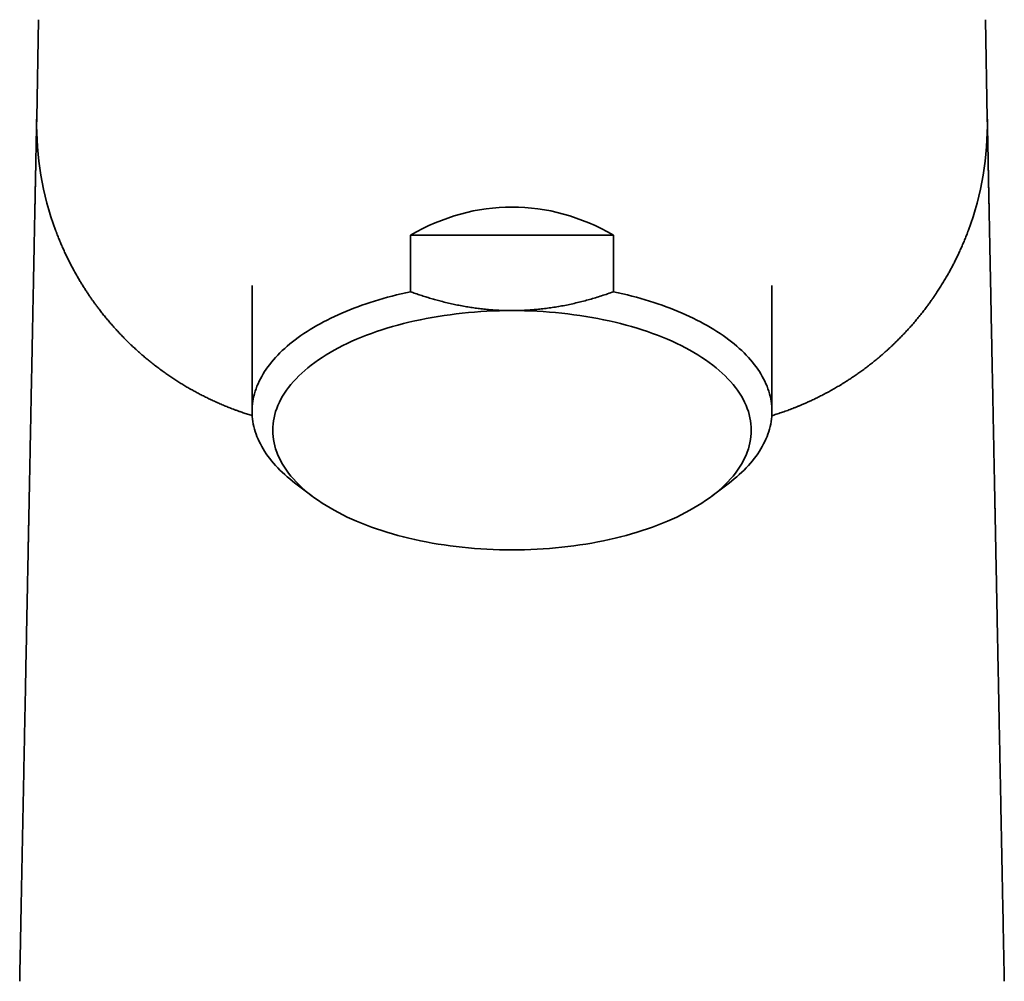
# Model space of a CAD drawing. Header units: millimetres. Extents: x 8 to 580, y 12 to 376.
# Tile 15 of 20: x 281 to 326, y 298 to 342. Entities that reach past the tile are written whole.
import ezdxf

# ---------------------------------------------------------------- set-up
doc = ezdxf.new("R2010")
doc.units = ezdxf.units.MM

msp = doc.modelspace()

# ---------------------------------------------------------------- linework, layer by layer
at = {"color": 7, "linetype": 'Continuous', "lineweight": 35}
for p, q in [((281.649, 337.52), (281.738, 342.058)), ((325.262, 342.058), (325.351, 337.52)), ((282.52, 332.377), (282.518, 332.381)), ((298.831, 329.55), (298.831, 332.148)), ((298.831, 332.148), (308.169, 332.148)), ((308.169, 332.148), (308.169, 329.55)), ((291.55, 329.842), (291.55, 324.05)), ((315.45, 324.05), (315.45, 329.842)), ((293.508, 320.773), (294.302, 320.168)), ((312.698, 320.168), (313.492, 320.773))]:
    msp.add_line(p, q, dxfattribs=at)
at = {"color": 7, "linetype": 'Continuous', "lineweight": 35, "flags": 128}
for points in [[(298.831, 329.55), (298.617, 329.504), (298.406, 329.455), (298.196, 329.405), (297.988, 329.352), (297.783, 329.297), (297.579, 329.24), (297.378, 329.182), (297.179, 329.121), (296.983, 329.059), (296.789, 328.994), (296.597, 328.928), (296.409, 328.86), (296.222, 328.79), (296.039, 328.718), (295.859, 328.644), (295.681, 328.569), (295.506, 328.492), (295.335, 328.413), (295.166, 328.333), (295.001, 328.251), (294.839, 328.167), (294.68, 328.082), (294.525, 327.995), (294.373, 327.907), (294.224, 327.817), (294.079, 327.726), (293.937, 327.634), (293.8, 327.54), (293.665, 327.445), (293.535, 327.348), (293.408, 327.25), (293.286, 327.151), (293.167, 327.051), (293.052, 326.95), (292.941, 326.848), (292.834, 326.744), (292.731, 326.64), (292.632, 326.534), (292.537, 326.428), (292.446, 326.321), (292.36, 326.213), (292.278, 326.104), (292.2, 325.994), (292.126, 325.883), (292.057, 325.772), (291.992, 325.66), (291.932, 325.548), (291.875, 325.435), (291.824, 325.321), (291.776, 325.207), (291.733, 325.093), (291.695, 324.978), (291.661, 324.863), (291.632, 324.747), (291.607, 324.632), (291.586, 324.516), (291.57, 324.399), (291.559, 324.283), (291.552, 324.167), (291.55, 324.05), (291.552, 323.934), (291.559, 323.817), (291.57, 323.701), (291.586, 323.585), (291.607, 323.469), (291.632, 323.353), (291.661, 323.238), (291.695, 323.123), (291.733, 323.008), (291.776, 322.893), (291.824, 322.779), (291.875, 322.666), (291.932, 322.553), (291.992, 322.44), (292.057, 322.328), (292.126, 322.217), (292.2, 322.107), (292.278, 321.997), (292.36, 321.888), (292.446, 321.78), (292.537, 321.673), (292.632, 321.566), (292.731, 321.461), (292.834, 321.356), (292.941, 321.253), (293.052, 321.151), (293.167, 321.049), (293.286, 320.949), (293.408, 320.85), (293.508, 320.773)], [(313.492, 320.773), (313.592, 320.85), (313.714, 320.949), (313.833, 321.049), (313.948, 321.151), (314.059, 321.253), (314.166, 321.356), (314.269, 321.461), (314.368, 321.566), (314.463, 321.673), (314.554, 321.78), (314.64, 321.888), (314.722, 321.997), (314.8, 322.107), (314.874, 322.217), (314.943, 322.328), (315.008, 322.44), (315.068, 322.553), (315.125, 322.666), (315.176, 322.779), (315.224, 322.893), (315.267, 323.008), (315.305, 323.123), (315.339, 323.238), (315.368, 323.353), (315.393, 323.469), (315.414, 323.585), (315.43, 323.701), (315.441, 323.817), (315.448, 323.934), (315.45, 324.05), (315.448, 324.167), (315.441, 324.283), (315.43, 324.399), (315.414, 324.516), (315.393, 324.632), (315.368, 324.747), (315.339, 324.863), (315.305, 324.978), (315.267, 325.093), (315.224, 325.207), (315.176, 325.321), (315.125, 325.435), (315.068, 325.548), (315.008, 325.66), (314.943, 325.772), (314.874, 325.883), (314.8, 325.994), (314.722, 326.104), (314.64, 326.213), (314.554, 326.321), (314.463, 326.428), (314.368, 326.534), (314.269, 326.64), (314.166, 326.744), (314.059, 326.848), (313.948, 326.95), (313.833, 327.051), (313.714, 327.151), (313.592, 327.25), (313.465, 327.348), (313.335, 327.445), (313.2, 327.54), (313.063, 327.634), (312.921, 327.726), (312.776, 327.817), (312.627, 327.907), (312.475, 327.995), (312.32, 328.082), (312.161, 328.167), (311.999, 328.251), (311.834, 328.333), (311.665, 328.413), (311.494, 328.492), (311.319, 328.569), (311.141, 328.644), (310.961, 328.718), (310.778, 328.79), (310.591, 328.86), (310.403, 328.928), (310.211, 328.994), (310.017, 329.059), (309.821, 329.121), (309.622, 329.182), (309.421, 329.24), (309.217, 329.297), (309.012, 329.352), (308.804, 329.405), (308.594, 329.455), (308.383, 329.504), (308.169, 329.55)], [(303.5, 328.684), (303.212, 328.682), (302.924, 328.677), (302.637, 328.667), (302.35, 328.654), (302.064, 328.637), (301.779, 328.617), (301.495, 328.592), (301.213, 328.564), (300.932, 328.532), (300.653, 328.497), (300.376, 328.458), (300.101, 328.415), (299.828, 328.369), (299.558, 328.319), (299.29, 328.266), (299.026, 328.209), (298.764, 328.149), (298.506, 328.085), (298.251, 328.018), (298, 327.947), (297.753, 327.874), (297.509, 327.797), (297.27, 327.717), (297.034, 327.634), (296.804, 327.548), (296.577, 327.459), (296.356, 327.367), (296.14, 327.272), (295.928, 327.174), (295.722, 327.073), (295.521, 326.97), (295.325, 326.865), (295.136, 326.756), (294.951, 326.646), (294.773, 326.532), (294.601, 326.417), (294.435, 326.3), (294.275, 326.18), (294.121, 326.058), (293.974, 325.934), (293.833, 325.809), (293.699, 325.681), (293.572, 325.552), (293.451, 325.421), (293.337, 325.289), (293.231, 325.155), (293.131, 325.02), (293.038, 324.884), (292.953, 324.746), (292.875, 324.608), (292.804, 324.468), (292.74, 324.328), (292.684, 324.187), (292.635, 324.045), (292.594, 323.902), (292.56, 323.759), (292.534, 323.616), (292.515, 323.472), (292.504, 323.328), (292.5, 323.184), (292.504, 323.04), (292.515, 322.896), (292.534, 322.753), (292.56, 322.609), (292.594, 322.466), (292.635, 322.324), (292.684, 322.182), (292.74, 322.041), (292.804, 321.9), (292.875, 321.761), (292.953, 321.622), (293.038, 321.485), (293.131, 321.348), (293.231, 321.213), (293.337, 321.08), (293.451, 320.947), (293.572, 320.816), (293.699, 320.687), (293.833, 320.56), (293.974, 320.434), (294.121, 320.311), (294.275, 320.189), (294.435, 320.069), (294.601, 319.951), (294.773, 319.836), (294.951, 319.723), (295.136, 319.612), (295.325, 319.504), (295.521, 319.398), (295.722, 319.295), (295.928, 319.195), (296.14, 319.097), (296.356, 319.002), (296.577, 318.91), (296.804, 318.821), (297.034, 318.735), (297.27, 318.652), (297.509, 318.572), (297.753, 318.495), (298, 318.421), (298.251, 318.351), (298.506, 318.284), (298.764, 318.22), (299.026, 318.16), (299.29, 318.103), (299.558, 318.05), (299.828, 318), (300.101, 317.953), (300.376, 317.911), (300.653, 317.872), (300.932, 317.836), (301.213, 317.804), (301.495, 317.776), (301.779, 317.752), (302.064, 317.731), (302.35, 317.714), (302.637, 317.701), (302.924, 317.692), (303.212, 317.686), (303.5, 317.684)], [(303.5, 317.684), (303.788, 317.686), (304.076, 317.692), (304.363, 317.701), (304.65, 317.714), (304.936, 317.731), (305.221, 317.752), (305.505, 317.776), (305.787, 317.804), (306.068, 317.836), (306.347, 317.872), (306.624, 317.911), (306.899, 317.953), (307.172, 318), (307.442, 318.05), (307.71, 318.103), (307.974, 318.16), (308.236, 318.22), (308.494, 318.284), (308.749, 318.351), (309, 318.421), (309.247, 318.495), (309.491, 318.572), (309.73, 318.652), (309.966, 318.735), (310.196, 318.821), (310.423, 318.91), (310.644, 319.002), (310.86, 319.097), (311.072, 319.195), (311.278, 319.295), (311.479, 319.398), (311.675, 319.504), (311.864, 319.612), (312.049, 319.723), (312.227, 319.836), (312.399, 319.951), (312.565, 320.069), (312.725, 320.189), (312.879, 320.311), (313.026, 320.434), (313.167, 320.56), (313.301, 320.687), (313.428, 320.816), (313.549, 320.947), (313.663, 321.08), (313.769, 321.213), (313.869, 321.348), (313.962, 321.485), (314.047, 321.622), (314.125, 321.761), (314.196, 321.9), (314.26, 322.041), (314.316, 322.182), (314.365, 322.324), (314.406, 322.466), (314.44, 322.609), (314.466, 322.753), (314.485, 322.896), (314.496, 323.04), (314.5, 323.184), (314.496, 323.328), (314.485, 323.472), (314.466, 323.616), (314.44, 323.759), (314.406, 323.902), (314.365, 324.045), (314.316, 324.187), (314.26, 324.328), (314.196, 324.468), (314.125, 324.608), (314.047, 324.746), (313.962, 324.884), (313.869, 325.02), (313.769, 325.155), (313.663, 325.289), (313.549, 325.421), (313.428, 325.552), (313.301, 325.681), (313.167, 325.809), (313.026, 325.934), (312.879, 326.058), (312.725, 326.18), (312.565, 326.3), (312.399, 326.417), (312.227, 326.532), (312.049, 326.646), (311.864, 326.756), (311.675, 326.865), (311.479, 326.97), (311.278, 327.073), (311.072, 327.174), (310.86, 327.272), (310.644, 327.367), (310.423, 327.459), (310.196, 327.548), (309.966, 327.634), (309.73, 327.717), (309.491, 327.797), (309.247, 327.874), (309, 327.947), (308.749, 328.018), (308.494, 328.085), (308.236, 328.149), (307.974, 328.209), (307.71, 328.266), (307.442, 328.319), (307.172, 328.369), (306.899, 328.415), (306.624, 328.458), (306.347, 328.497), (306.068, 328.532), (305.787, 328.564), (305.505, 328.592), (305.221, 328.617), (304.936, 328.637), (304.65, 328.654), (304.363, 328.667), (304.076, 328.677), (303.788, 328.682), (303.5, 328.684)]]:
    msp.add_lwpolyline(points, dxfattribs=at)
at = {"color": 7, "linetype": 'Continuous', "lineweight": 35}
for centre, start, end in [((295.646, 337.244), 178.8721, 200.3253), ((311.354, 337.244), 339.6747, 1.1279)]:
    msp.add_arc(centre, 14, start, end, dxfattribs=at)
msp.add_ellipse((303.5, 317.122), major_axis=(0, 16.324), ratio=0.732051, start_param=5.881753, end_param=6.684618, dxfattribs=at)
for points, knots in [([(280.868, 297.852), (280.872, 298.038), (280.879, 298.408), (280.89, 298.961), (280.901, 299.51), (280.911, 300.056), (280.922, 300.595), (280.932, 301.127), (280.943, 301.652), (280.953, 302.173), (280.963, 302.695), (280.974, 303.216), (280.984, 303.737), (280.994, 304.254), (281.004, 304.768), (281.014, 305.278), (281.024, 305.784), (281.034, 306.286), (281.044, 306.784), (281.054, 307.279), (281.063, 307.77), (281.073, 308.258), (281.082, 308.741), (281.092, 309.221), (281.101, 309.701), (281.111, 310.182), (281.12, 310.663), (281.129, 311.086), (281.136, 311.453), (281.142, 311.751), (281.146, 311.957), (281.148, 312.072), (281.149, 312.107), (281.149, 312.143), (281.15, 312.178), (281.151, 312.214), (281.154, 312.387), (281.16, 312.697), (281.169, 313.143), (281.178, 313.585), (281.186, 314.023), (281.195, 314.456), (281.203, 314.882), (281.212, 315.303), (281.22, 315.72), (281.228, 316.134), (281.236, 316.545), (281.244, 316.953), (281.252, 317.357), (281.259, 317.695), (281.264, 317.967), (281.268, 318.174), (281.272, 318.381), (281.276, 318.587), (281.28, 318.793), (281.286, 319.064), (281.292, 319.4), (281.3, 319.8), (281.308, 320.197), (281.316, 320.591), (281.323, 320.979), (281.331, 321.362), (281.338, 321.74), (281.346, 322.114), (281.353, 322.488), (281.36, 322.862), (281.368, 323.235), (281.375, 323.604), (281.382, 323.971), (281.389, 324.334), (281.396, 324.694), (281.403, 325.05), (281.41, 325.401), (281.417, 325.747), (281.424, 326.089), (281.431, 326.427), (281.437, 326.759), (281.444, 327.085), (281.45, 327.405), (281.456, 327.721), (281.462, 328.023), (281.468, 328.31), (281.473, 328.582), (281.478, 328.852), (281.484, 329.119), (281.489, 329.382), (281.494, 329.643), (281.499, 329.9), (281.504, 330.167), (281.51, 330.442), (281.515, 330.724), (281.521, 331.001), (281.526, 331.273), (281.531, 331.538), (281.536, 331.795), (281.541, 332.046), (281.546, 332.292), (281.551, 332.533), (281.555, 332.768), (281.56, 332.998), (281.564, 333.223), (281.568, 333.408), (281.571, 333.555), (281.573, 333.667), (281.575, 333.777), (281.577, 333.886), (281.58, 333.993), (281.582, 334.133), (281.586, 334.304), (281.59, 334.502), (281.593, 334.695), (281.597, 334.881), (281.601, 335.06), (281.604, 335.232), (281.607, 335.397), (281.61, 335.557), (281.613, 335.707), (281.616, 335.845), (281.619, 335.974), (281.621, 336.097), (281.623, 336.215), (281.625, 336.328), (281.628, 336.436), (281.63, 336.539), (281.632, 336.642), (281.634, 336.744), (281.636, 336.843), (281.637, 336.936), (281.639, 337.023), (281.641, 337.102), (281.642, 337.173), (281.643, 337.238), (281.645, 337.297), (281.646, 337.349), (281.647, 337.395), (281.647, 337.434), (281.648, 337.466), (281.648, 337.491), (281.649, 337.508), (281.649, 337.513), (281.649, 337.516)], [0, 0, 0, 0, 0.009646, 0.019228, 0.028748, 0.038204, 0.047599, 0.056767, 0.065877, 0.074929, 0.083925, 0.093046, 0.102111, 0.111119, 0.120072, 0.128969, 0.137813, 0.146604, 0.155343, 0.164031, 0.172669, 0.181258, 0.189799, 0.198293, 0.206741, 0.215367, 0.223947, 0.232482, 0.238091, 0.243681, 0.248585, 0.249226, 0.249867, 0.250508, 0.251148, 0.251788, 0.252428, 0.260548, 0.268635, 0.276691, 0.284716, 0.292713, 0.300539, 0.30834, 0.316116, 0.323868, 0.331598, 0.339306, 0.346995, 0.354664, 0.358674, 0.362679, 0.36668, 0.370677, 0.374669, 0.378657, 0.386573, 0.394482, 0.402387, 0.410289, 0.418188, 0.425946, 0.433704, 0.441465, 0.449228, 0.457155, 0.465088, 0.473028, 0.480976, 0.488935, 0.496906, 0.504889, 0.512797, 0.5207, 0.5286, 0.536498, 0.544394, 0.552151, 0.559908, 0.567669, 0.575434, 0.582371, 0.589314, 0.596262, 0.603217, 0.61018, 0.617152, 0.624133, 0.631124, 0.639155, 0.647164, 0.655154, 0.663124, 0.671077, 0.678873, 0.686654, 0.694422, 0.702179, 0.709926, 0.717663, 0.725392, 0.733115, 0.737159, 0.741201, 0.745242, 0.749282, 0.753322, 0.757361, 0.765328, 0.773278, 0.781213, 0.789134, 0.797042, 0.804799, 0.812547, 0.820288, 0.828122, 0.835103, 0.842068, 0.849019, 0.855957, 0.862884, 0.8698, 0.876706, 0.883604, 0.891543, 0.899473, 0.907395, 0.915311, 0.923222, 0.930991, 0.938758, 0.946526, 0.954357, 0.96233, 0.970284, 0.978222, 0.986146, 0.994057, 1, 1, 1, 1]), ([(325.351, 337.516), (325.351, 337.513), (325.351, 337.508), (325.352, 337.491), (325.352, 337.466), (325.353, 337.435), (325.353, 337.396), (325.354, 337.351), (325.355, 337.3), (325.356, 337.244), (325.358, 337.184), (325.359, 337.121), (325.36, 337.054), (325.362, 336.981), (325.363, 336.903), (325.365, 336.819), (325.367, 336.731), (325.368, 336.633), (325.371, 336.525), (325.373, 336.407), (325.375, 336.282), (325.378, 336.15), (325.381, 336.012), (325.384, 335.869), (325.386, 335.72), (325.39, 335.566), (325.393, 335.406), (325.396, 335.241), (325.399, 335.07), (325.403, 334.894), (325.406, 334.74), (325.408, 334.613), (325.41, 334.513), (325.412, 334.412), (325.414, 334.309), (325.416, 334.205), (325.419, 334.066), (325.422, 333.892), (325.427, 333.68), (325.431, 333.462), (325.435, 333.239), (325.44, 333.012), (325.444, 332.78), (325.449, 332.545), (325.454, 332.305), (325.459, 332.058), (325.464, 331.804), (325.469, 331.542), (325.474, 331.276), (325.479, 331.003), (325.485, 330.726), (325.49, 330.443), (325.496, 330.155), (325.502, 329.864), (325.508, 329.57), (325.513, 329.272), (325.519, 328.97), (325.525, 328.665), (325.531, 328.359), (325.537, 328.05), (325.544, 327.738), (325.55, 327.42), (325.556, 327.095), (325.563, 326.765), (325.569, 326.43), (325.576, 326.091), (325.583, 325.748), (325.59, 325.402), (325.597, 325.051), (325.604, 324.695), (325.611, 324.336), (325.618, 323.974), (325.625, 323.608), (325.632, 323.241), (325.639, 322.874), (325.647, 322.506), (325.654, 322.134), (325.661, 321.76), (325.669, 321.382), (325.676, 321.002), (325.684, 320.618), (325.69, 320.293), (325.695, 320.028), (325.699, 319.823), (325.704, 319.618), (325.708, 319.412), (325.712, 319.205), (325.717, 318.934), (325.724, 318.599), (325.731, 318.198), (325.739, 317.794), (325.747, 317.386), (325.756, 316.977), (325.764, 316.567), (325.772, 316.156), (325.78, 315.742), (325.788, 315.325), (325.796, 314.904), (325.805, 314.481), (325.813, 314.053), (325.821, 313.64), (325.829, 313.242), (325.836, 312.873), (325.841, 312.616), (325.844, 312.473), (325.845, 312.428), (325.846, 312.383), (325.847, 312.339), (325.848, 312.294), (325.851, 312.113), (325.858, 311.794), (325.867, 311.336), (325.876, 310.874), (325.885, 310.408), (325.894, 309.942), (325.903, 309.474), (325.912, 309.006), (325.922, 308.534), (325.931, 308.056), (325.941, 307.57), (325.95, 307.078), (325.96, 306.581), (325.97, 306.081), (325.98, 305.577), (325.99, 305.07), (326, 304.558), (326.01, 304.043), (326.02, 303.525), (326.031, 303.002), (326.041, 302.476), (326.051, 301.946), (326.062, 301.412), (326.073, 300.856), (326.084, 300.279), (326.096, 299.678), (326.108, 299.074), (326.12, 298.464), (326.128, 298.057), (326.132, 297.852)], [0, 0, 0, 0, 0.005979, 0.013871, 0.021777, 0.029697, 0.037492, 0.045305, 0.053138, 0.060904, 0.067836, 0.07477, 0.081705, 0.088644, 0.095588, 0.102539, 0.109496, 0.116461, 0.124324, 0.132198, 0.140086, 0.147991, 0.155912, 0.16371, 0.171529, 0.179368, 0.187107, 0.194851, 0.202605, 0.210371, 0.218149, 0.222229, 0.226313, 0.230402, 0.234495, 0.238593, 0.242696, 0.250544, 0.258396, 0.266251, 0.274113, 0.281981, 0.289716, 0.297461, 0.305216, 0.312984, 0.320923, 0.328878, 0.336848, 0.344837, 0.352845, 0.360873, 0.368922, 0.376891, 0.384848, 0.392792, 0.400726, 0.408651, 0.416427, 0.424196, 0.43196, 0.439721, 0.447637, 0.455551, 0.463466, 0.471382, 0.4793, 0.487222, 0.495149, 0.503111, 0.511062, 0.519001, 0.526931, 0.534852, 0.542625, 0.550392, 0.558155, 0.565915, 0.573674, 0.581432, 0.58919, 0.596951, 0.601018, 0.605085, 0.609154, 0.613225, 0.617297, 0.621371, 0.629124, 0.636893, 0.64468, 0.652486, 0.660311, 0.668017, 0.675745, 0.683495, 0.691269, 0.699068, 0.706894, 0.714746, 0.722627, 0.729586, 0.736569, 0.742733, 0.743542, 0.744351, 0.74516, 0.74597, 0.74678, 0.747591, 0.755785, 0.764019, 0.772295, 0.780612, 0.788973, 0.797228, 0.805526, 0.813869, 0.822258, 0.830866, 0.839523, 0.848231, 0.856991, 0.865803, 0.874668, 0.883587, 0.892562, 0.901593, 0.91068, 0.919825, 0.929029, 0.938292, 0.947615, 0.95794, 0.968341, 0.978817, 0.98937, 1, 1, 1, 1]), ([(282.52, 332.377), (282.524, 332.364), (282.534, 332.338), (282.547, 332.303), (282.555, 332.281), (282.559, 332.272)], [0, 0, 0, 0, 0.37945, 0.728437, 1, 1, 1, 1]), ([(291.557, 323.855), (291.522, 323.866), (291.415, 323.898), (291.239, 323.956), (291.053, 324.019), (290.892, 324.076), (290.76, 324.124), (290.669, 324.159), (290.618, 324.178), (290.602, 324.184), (290.587, 324.191), (290.571, 324.197), (290.555, 324.203), (290.475, 324.234), (290.331, 324.292), (290.126, 324.378), (289.92, 324.468), (289.716, 324.562), (289.513, 324.659), (289.314, 324.758), (289.12, 324.858), (288.931, 324.959), (288.743, 325.064), (288.555, 325.172), (288.369, 325.283), (288.185, 325.398), (288.001, 325.516), (287.818, 325.636), (287.637, 325.761), (287.452, 325.892), (287.262, 326.032), (287.076, 326.173), (286.931, 326.287), (286.848, 326.354), (286.817, 326.38), (286.807, 326.387), (286.797, 326.395), (286.788, 326.403), (286.778, 326.411), (286.718, 326.46), (286.608, 326.552), (286.45, 326.687), (286.293, 326.826), (286.138, 326.968), (285.983, 327.113), (285.833, 327.258), (285.688, 327.404), (285.546, 327.549), (285.406, 327.697), (285.267, 327.848), (285.13, 328.002), (284.994, 328.159), (284.86, 328.319), (284.727, 328.481), (284.597, 328.646), (284.496, 328.778), (284.422, 328.876), (284.376, 328.939), (284.33, 329.002), (284.284, 329.065), (284.241, 329.125), (284.181, 329.209), (284.106, 329.318), (284.008, 329.462), (283.907, 329.615), (283.802, 329.779), (283.699, 329.946), (283.596, 330.116), (283.496, 330.288), (283.399, 330.461), (283.303, 330.637), (283.209, 330.816), (283.116, 330.999), (283.024, 331.186), (282.934, 331.378), (282.846, 331.573), (282.76, 331.77), (282.677, 331.971), (282.609, 332.139), (282.571, 332.24), (282.559, 332.273)], [0, 0, 0, 0, 0.006551, 0.019668, 0.032933, 0.041771, 0.050677, 0.058572, 0.059609, 0.060648, 0.061688, 0.062728, 0.06377, 0.064812, 0.078591, 0.092566, 0.10674, 0.121119, 0.135706, 0.150504, 0.164653, 0.178997, 0.193537, 0.208277, 0.223218, 0.238363, 0.253715, 0.269275, 0.285047, 0.301031, 0.318861, 0.336954, 0.353094, 0.360262, 0.361203, 0.362145, 0.363088, 0.364032, 0.364976, 0.365921, 0.381705, 0.397729, 0.413994, 0.430501, 0.447251, 0.464246, 0.480494, 0.496962, 0.513649, 0.530557, 0.547686, 0.565037, 0.58261, 0.600407, 0.618428, 0.636673, 0.643419, 0.650196, 0.657003, 0.66384, 0.670523, 0.676566, 0.690953, 0.705541, 0.722673, 0.740075, 0.757748, 0.775692, 0.793908, 0.812064, 0.830482, 0.849162, 0.868106, 0.887707, 0.907583, 0.927733, 0.948158, 0.968858, 0.989833, 1, 1, 1, 1]), ([(324.433, 332.251), (324.423, 332.225), (324.387, 332.131), (324.323, 331.97), (324.239, 331.768), (324.153, 331.57), (324.065, 331.375), (323.976, 331.186), (323.887, 331.004), (323.798, 330.829), (323.707, 330.656), (323.615, 330.486), (323.514, 330.306), (323.403, 330.115), (323.282, 329.914), (323.159, 329.718), (323.065, 329.573), (323.002, 329.478), (322.97, 329.43), (322.938, 329.383), (322.907, 329.337), (322.874, 329.289), (322.838, 329.238), (322.778, 329.151), (322.692, 329.032), (322.572, 328.867), (322.438, 328.691), (322.291, 328.504), (322.142, 328.32), (321.99, 328.14), (321.837, 327.964), (321.681, 327.791), (321.524, 327.622), (321.371, 327.463), (321.223, 327.314), (321.08, 327.174), (320.936, 327.037), (320.797, 326.908), (320.662, 326.787), (320.538, 326.677), (320.451, 326.603), (320.403, 326.562), (320.388, 326.549), (320.373, 326.536), (320.357, 326.524), (320.342, 326.511), (320.276, 326.455), (320.156, 326.357), (319.982, 326.219), (319.807, 326.084), (319.63, 325.952), (319.452, 325.823), (319.279, 325.703), (319.113, 325.591), (318.953, 325.486), (318.831, 325.408), (318.749, 325.357), (318.706, 325.33), (318.664, 325.304), (318.618, 325.276), (318.521, 325.218), (318.37, 325.128), (318.164, 325.011), (317.954, 324.897), (317.743, 324.787), (317.53, 324.68), (317.335, 324.586), (317.158, 324.504), (316.999, 324.433), (316.877, 324.38), (316.792, 324.344), (316.745, 324.324), (316.698, 324.304), (316.651, 324.285), (316.603, 324.266), (316.556, 324.247), (316.509, 324.228), (316.401, 324.186), (316.233, 324.121), (316.001, 324.037), (315.769, 323.958), (315.583, 323.897), (315.473, 323.864), (315.443, 323.855)], [0, 0, 0, 0, 0.007966, 0.029058, 0.04987, 0.070402, 0.090654, 0.110627, 0.129203, 0.14753, 0.16561, 0.183442, 0.201026, 0.222659, 0.243906, 0.264768, 0.285245, 0.290333, 0.295397, 0.300436, 0.305451, 0.310442, 0.315858, 0.321875, 0.338305, 0.354561, 0.375295, 0.395741, 0.415899, 0.43577, 0.455355, 0.474655, 0.493672, 0.512405, 0.528657, 0.544692, 0.56051, 0.576113, 0.589665, 0.603052, 0.614696, 0.616211, 0.617724, 0.619235, 0.620744, 0.622251, 0.623755, 0.640746, 0.657505, 0.674032, 0.690329, 0.7064, 0.722244, 0.736002, 0.749588, 0.763004, 0.766517, 0.770019, 0.773509, 0.776995, 0.781092, 0.797055, 0.813328, 0.829384, 0.845228, 0.860862, 0.876291, 0.887477, 0.898557, 0.909532, 0.912746, 0.915951, 0.919148, 0.922335, 0.925514, 0.928684, 0.931846, 0.934998, 0.950135, 0.965085, 0.979854, 0.99445, 1, 1, 1, 1]), ([(324.432, 332.249), (324.434, 332.255), (324.442, 332.274), (324.454, 332.307), (324.468, 332.344), (324.477, 332.367), (324.48, 332.377)], [0, 0, 0, 0, 0.128171, 0.439035, 0.779542, 1, 1, 1, 1]), ([(303.5, 328.684), (303.409, 328.685), (303.228, 328.686), (302.956, 328.696), (302.685, 328.711), (302.414, 328.732), (302.142, 328.759), (301.873, 328.792), (301.605, 328.831), (301.336, 328.876), (301.063, 328.926), (300.788, 328.984), (300.515, 329.046), (300.253, 329.111), (300.004, 329.178), (299.767, 329.245), (299.531, 329.316), (299.296, 329.391), (299.063, 329.469), (298.908, 329.523), (298.831, 329.55)], [0, 0, 0, 0, 0.056559, 0.113136, 0.169714, 0.226274, 0.283214, 0.340154, 0.396331, 0.452508, 0.511348, 0.570203, 0.62906, 0.687903, 0.73985, 0.791803, 0.843751, 0.895833, 0.947918, 1, 1, 1, 1]), ([(308.169, 329.55), (308.079, 329.518), (307.897, 329.455), (307.622, 329.364), (307.345, 329.278), (307.067, 329.197), (306.786, 329.121), (306.504, 329.05), (306.219, 328.985), (306.026, 328.945), (305.833, 328.907), (305.64, 328.871), (305.353, 328.825), (305.064, 328.784), (304.787, 328.752), (304.521, 328.727), (304.266, 328.708), (304.011, 328.694), (303.755, 328.686), (303.585, 328.685), (303.5, 328.684)], [0, 0, 0, 0, 0.061153, 0.122317, 0.183479, 0.24463, 0.305804, 0.366994, 0.428181, 0.489353, 0.490906, 0.551714, 0.612542, 0.673368, 0.734174, 0.787325, 0.840498, 0.893679, 0.946851, 1, 1, 1, 1])]:
    msp.add_open_spline(points, degree=3, knots=knots, dxfattribs=at)

doc.saveas('drawing.dxf')
